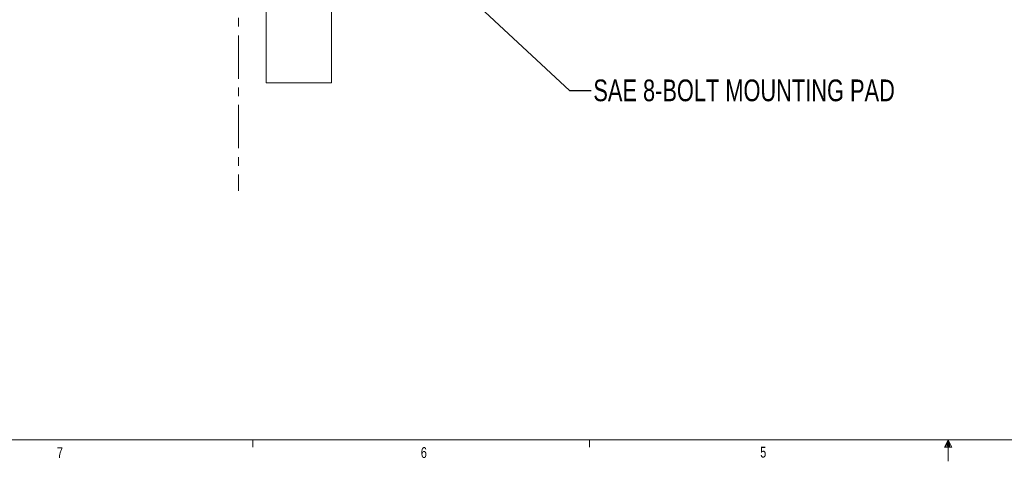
# Model space of a CAD drawing. Header units: inches. Extents: x 0.3 to 33.9, y 0.2 to 21.7.
# Tile 2 of 18: x 6.3 to 17.7, y 0.2 to 5.2. Entities that reach past the tile are written whole.
import ezdxf

# ---------------------------------------------------------------- set-up
doc = ezdxf.new("R2010")
doc.units = ezdxf.units.IN
doc.header["$MEASUREMENT"] = 0
doc.linetypes.add('CENTERX2', pattern=[0.8, 0.5, -0.1, 0.1, -0.1])
doc.layers.add('SLD-0', color=7, linetype='Continuous', lineweight=15)
doc.styles.add('SLDTEXTSTYLE0', font='TXT', dxfattribs={"width": 0.75})
doc.dimstyles.new('SLDDIMSTYLE2', dxfattribs={"dimtxt": 0, "dimasz": 0.13, "dimexe": 0, "dimexo": 0.0625, "dimgap": 0, "dimtad": 0, "dimtih": 1, "dimtoh": 1, "dimdec": 0, "dimrnd": 1e-09, "dimzin": 0, "dimdsep": 46, "dimtxsty": 'Standard', "dimsah": 1, "dimcen": 0.09, "dimadec": 0, "dimazin": 0, "dimtfac": 0.13, "dimtdec": 0, "dimtofl": 0, "dimtmove": 0, "dimatfit": 3, "dimfxl": 1, "dimfrac": 2, "dimtolj": 1, "dimtzin": 0, "dimarcsym": 0})

msp = doc.modelspace()

# ---------------------------------------------------------------- linework, layer by layer
at = {"color": 7, "linetype": 'Continuous', "lineweight": 15}
for p, q in [((9.179, 4.516), (9.179, 5.481)), ((9.929, 4.516), (9.929, 5.481)), ((9.179, 4.516), (9.929, 4.516))]:
    msp.add_line(p, q, dxfattribs=at)
at = {"layer": 'SLD-0', "linetype": 'CENTERX2', "lineweight": 0}
msp.add_line((8.858, 16.264), (8.858, 3.276), dxfattribs=at)
at = {"layer": 'SLD-0'}
for p, q in [((33.523, 0.411), (0.523, 0.411)), ((9.023, 0.411), (9.023, 0.326)), ((12.898, 0.411), (12.898, 0.326)), ((17.023, 0.411), (16.981, 0.325)), ((17.023, 0.411), (16.989, 0.325)), ((17.023, 0.411), (17.009, 0.325)), ((17.023, 0.411), (17.023, 0.163)), ((17.023, 0.411), (17.067, 0.325)), ((17.023, 0.411), (17.046, 0.325)), ((17.023, 0.411), (17.036, 0.325)), ((16.981, 0.325), (17.067, 0.325))]:
    msp.add_line(p, q, dxfattribs=at)

# ---------------------------------------------------------------- texts
at = {"color": 7, "linetype": 'Continuous', "lineweight": 0, "char_height": 0.125, "attachment_point": 1, "style": 'SLDTEXTSTYLE0'}
for s, insert in [('7', (6.77, 0.325)), ('6', (10.957, 0.326)), ('5', (14.862, 0.331))]:
    msp.add_mtext(s, dxfattribs=dict(at, insert=insert))
at = {"layer": 'SLD-0', "insert": (12.942, 4.556), "char_height": 0.25, "attachment_point": 1, "style": 'SLDTEXTSTYLE0'}
msp.add_mtext('SAE 8-BOLT MOUNTING PAD', dxfattribs=at)

# ---------------------------------------------------------------- leaders
at = {"layer": 'SLD-0'}
msp.add_leader([(11.532, 5.487), (12.667, 4.43), (12.917, 4.43)], dimstyle='SLDDIMSTYLE2', dxfattribs=at)

doc.saveas('drawing.dxf')
